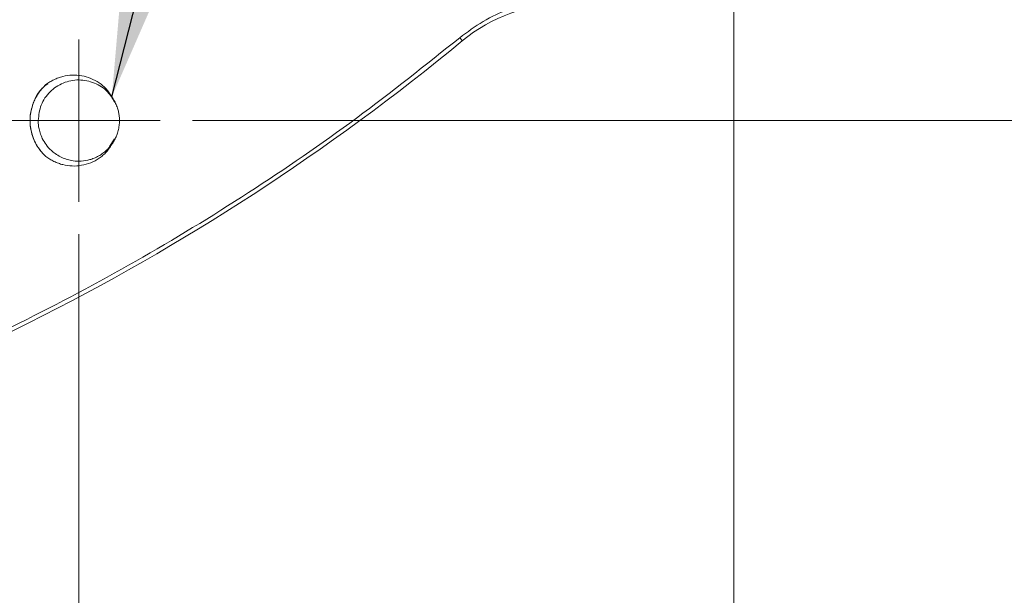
# Model space of a CAD drawing. Header units: millimetres. Extents: x 0 to 420, y 0 to 297.
# Tile 19 of 92: x 118 to 149, y 43 to 60. Entities that reach past the tile are written whole.
import ezdxf

# ---------------------------------------------------------------- set-up
doc = ezdxf.new("R2010")
doc.units = ezdxf.units.MM
doc.styles.add('SLDTEXTSTYLE0', font='TXT', dxfattribs={"width": 0.75})
doc.dimstyles.new('SLDDIMSTYLE0', dxfattribs={"dimtxt": 3.5, "dimasz": 3.302, "dimexe": 0, "dimexo": 0.0625, "dimgap": 0.875, "dimtad": 2, "dimdec": 6, "dimlfac": 2, "dimrnd": 1e-09, "dimzin": 12, "dimdsep": 46, "dimtxsty": 'SLDTEXTSTYLE0', "dimsah": 1, "dimcen": 0.09, "dimadec": 0, "dimazin": 3, "dimtfac": 1, "dimtofl": 0, "dimtmove": 0, "dimatfit": 3, "dimfxl": 1, "dimfrac": 2, "dimtolj": 1, "dimtzin": 12, "dimarcsym": 0})
doc.dimstyles.new('SLDDIMSTYLE4', dxfattribs={"dimtxt": 3.5, "dimasz": 3.302, "dimexe": 0, "dimexo": 0.0625, "dimgap": 0.875, "dimtad": 2, "dimlfac": 2, "dimrnd": 1e-09, "dimzin": 4, "dimdsep": 46, "dimtxsty": 'SLDTEXTSTYLE0', "dimsah": 1, "dimcen": 0.09, "dimadec": 0, "dimazin": 1, "dimtfac": 1, "dimtofl": 0, "dimtmove": 0, "dimatfit": 3, "dimfxl": 1, "dimfrac": 2, "dimtolj": 1, "dimtzin": 12, "dimarcsym": 0})
doc.dimstyles.new('SLDDIMSTYLE6', dxfattribs={"dimtxt": 0.18, "dimasz": 3.302, "dimexe": 0, "dimexo": 0.0625, "dimgap": 0, "dimtad": 0, "dimtih": 1, "dimtoh": 1, "dimdec": 0, "dimrnd": 1e-09, "dimzin": 0, "dimdsep": 46, "dimtxsty": 'Standard', "dimsah": 1, "dimcen": 0.09, "dimadec": 0, "dimazin": 0, "dimtfac": 3.302, "dimtdec": 0, "dimtofl": 0, "dimtmove": 0, "dimatfit": 3, "dimfxl": 1, "dimfrac": 2, "dimtolj": 1, "dimtzin": 0, "dimarcsym": 0})

# ---------------------------------------------------------------- blocks, each defined once
blk = doc.blocks.new('_D_12')
at = {"color": 7, "linetype": 'Continuous', "lineweight": 0}
for p, q in [((123.695, 97.54), (184.472, 97.54)), ((183.472, 97.54), (183.472, 57.329)), ((123.695, 57.329), (184.472, 57.329))]:
    blk.add_line(p, q, dxfattribs=at)
for points in [[(183.472, 97.54), (182.964, 94.238), (183.98, 94.238)], [(183.472, 57.329), (183.98, 60.631), (182.964, 60.631)]]:
    blk.add_solid(points, dxfattribs=at)
at = {"color": 7, "linetype": 'Continuous', "lineweight": 0, "insert": (178.96, 74.848), "char_height": 3.5, "attachment_point": 1, "rotation": 90, "style": 'SLDTEXTSTYLE0'}
blk.add_mtext('80', dxfattribs=at)
blk = doc.blocks.new('_D_13')
at = {"color": 7, "linetype": 'Continuous', "lineweight": 0}
for p, q in [((140.337, 62.434), (140.337, 34.681)), ((120.195, 53.829), (120.195, 34.681)), ((120.195, 35.681), (140.337, 35.681)), ((140.337, 35.681), (157.261, 35.681))]:
    blk.add_line(p, q, dxfattribs=at)
for points in [[(120.195, 35.681), (123.497, 35.173), (123.497, 36.189)], [(140.337, 35.681), (137.035, 36.189), (137.035, 35.173)]]:
    blk.add_solid(points, dxfattribs=at)
at = {"color": 7, "linetype": 'Continuous', "lineweight": 0, "insert": (145.623, 40.193), "char_height": 3.5, "attachment_point": 1, "style": 'SLDTEXTSTYLE0'}
blk.add_mtext('40.30', dxfattribs=at)
blk = doc.blocks.new('SW_CENTERMARKSYMBOL_9')
at = {"color": 0, "linetype": 'Continuous', "lineweight": 0}
for p, q in [((0, 1.25), (0, 2.5)), ((0, 0), (0, 1.25)), ((-1.25, 0), (-2.5, 0)), ((0, 0), (-1.25, 0)), ((0, 0), (0, -1.25)), ((0, 0), (1.25, 0)), ((1.25, 0), (2.5, 0)), ((0, -1.25), (0, -2.5))]:
    blk.add_line(p, q, dxfattribs=at)

msp = doc.modelspace()

# ---------------------------------------------------------------- linework, layer by layer
at = {"color": 7, "linetype": 'Continuous', "lineweight": 15}
msp.add_line((121.13474741, 56.52823581), (121.29643991, 56.77023439), dxfattribs=at)
at = {"color": 7, "linetype": 'Continuous', "lineweight": 15, "flags": 128}
msp.add_lwpolyline([(131.91029861, 59.87995399), (131.92566171, 59.86136107), (131.94044366, 59.8434685), (131.95409312, 59.82694311), (131.96610346, 59.81241448), (131.97601273, 59.80041904), (131.98344841, 59.79141874), (131.98814228, 59.7857414), (131.98990061, 59.78360681)], dxfattribs=at)
at = {"color": 7, "linetype": 'Continuous', "lineweight": 15}
for centre, radius, start, end in [((135.17050103, 55.93409388), 4.99349243, 90, 129.564694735), ((87.18842877, 114.0072778), 70.33760306, 283.5804062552, 309.5646947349)]:
    msp.add_arc(centre, radius, start, end, dxfattribs=at)
at = {"color": 8, "linetype": 'Continuous', "lineweight": 15}
for points, knots in [([(131.91029861, 59.87995399), (132.14507339, 60.05413825), (132.6181673, 60.40513638), (133.37846783, 60.76027199), (133.90373014, 60.88142641), (134.13978055, 60.93587263)], [0, 0, 0, 0, 0.3516664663, 0.708641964, 1, 1, 1, 1]), ([(105.75163796, 46.31981162), (106.19129638, 46.43299677), (107.93238031, 46.88121936), (110.91884541, 47.8959059), (114.69440717, 49.36102281), (118.38175477, 51.06173868), (121.9671476, 52.96709879), (125.42520408, 55.0767202), (128.75984605, 57.36343371), (130.86013473, 59.04110349), (131.91029861, 59.87995399)], [0, 0, 0, 0, 0.0458727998, 0.1816601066, 0.3183479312, 0.4550447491, 0.5917323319, 0.7284296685, 0.8642123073, 1, 1, 1, 1])]:
    msp.add_open_spline(points, degree=3, knots=knots, dxfattribs=at)
at = {"color": 7, "linetype": 'Continuous', "lineweight": 15}
for points, knots in [([(119.23751667, 58.46114366), (119.17366091, 58.4107017), (118.98798147, 58.26402684), (118.79315378, 57.91602103), (118.6785204, 57.47328668), (118.70515744, 57.01391559), (118.86654464, 56.58197036), (119.06234034, 56.33280016), (119.17810256, 56.22602908), (119.18087735, 56.22346981)], [0, 0, 0, 0, 0.0957906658, 0.2785396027, 0.457787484, 0.6321416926, 0.8136805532, 0.995533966, 1, 1, 1, 1]), ([(121.29643991, 57.88703917), (121.2314139, 58.00185925), (121.08536685, 58.25974271), (120.68270163, 58.51181886), (120.19609087, 58.6116418), (119.70342007, 58.51342795), (119.29058771, 58.23555984), (119.00144205, 57.81943373), (118.96386832, 57.49223618), (118.94508138, 57.32863678)], [0, 0, 0, 0, 0.1179830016, 0.2649873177, 0.4119909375, 0.5589945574, 0.7059952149, 0.8529970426, 1, 1, 1, 1]), ([(119.18088094, 58.43380133), (119.20062462, 58.44819086), (119.24007963, 58.47694635), (119.30177136, 58.51645023), (119.36518206, 58.55318575), (119.45195198, 58.59806207), (119.56401037, 58.64594386), (119.75002992, 58.70307085), (119.99230054, 58.73804329), (120.28509653, 58.71628901), (120.56739175, 58.63547508), (120.78339841, 58.51856885), (120.93861682, 58.3999441), (121.0432553, 58.29764014), (121.13550333, 58.1844743), (121.1848748, 58.10080802), (121.20968981, 58.05875582)], [0, 0, 0, 0, 0.0313831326, 0.0627148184, 0.0940661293, 0.1255080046, 0.1881877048, 0.2503150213, 0.3751772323, 0.5000865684, 0.6248077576, 0.7497091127, 0.8130841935, 0.8753330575, 0.9373401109, 1, 1, 1, 1]), ([(119.18088094, 56.22346966), (119.15922883, 56.2440087), (119.11611166, 56.28490935), (119.0563118, 56.35071051), (119.00057187, 56.419345), (118.94920527, 56.4911506), (118.90213066, 56.56603038), (118.85937353, 56.64401989), (118.78958671, 56.79108606), (118.71590227, 57.01791311), (118.68468732, 57.32849058), (118.71585437, 57.63922771), (118.79646254, 57.88723013), (118.88914493, 58.07254958), (118.97288106, 58.20325222), (119.06921729, 58.32523439), (119.14352208, 58.39747852), (119.18088094, 58.43380133)], [0, 0, 0, 0, 0.0360537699, 0.0717960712, 0.1073519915, 0.1428485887, 0.1784135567, 0.2141738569, 0.2502543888, 0.3750774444, 0.5000122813, 0.6248542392, 0.7498084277, 0.8126764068, 0.874876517, 0.9370905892, 1, 1, 1, 1]), ([(121.20968981, 58.05875582), (121.22454824, 58.03731904), (121.25418223, 57.99456505), (121.29341238, 57.92718914), (121.32855952, 57.85778328), (121.35925961, 57.78609435), (121.39136922, 57.69619088), (121.42030604, 57.58719449), (121.44126248, 57.45863639), (121.44380785, 57.37205471), (121.44508431, 57.32863549)], [0, 0, 0, 0, 0.10035023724, 0.20014071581, 0.29976249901, 0.39960863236, 0.50006952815, 0.66693968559, 0.83297599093, 1, 1, 1, 1]), ([(121.20968981, 56.59851517), (121.19414466, 56.57771289), (121.16305456, 56.53610861), (121.11160594, 56.47753755), (121.05688223, 56.422067), (120.99873727, 56.37017024), (120.93749284, 56.32197961), (120.87336095, 56.27770071), (120.80659752, 56.23750045), (120.73745961, 56.20153631), (120.66621711, 56.16994719), (120.57767581, 56.13712323), (120.42443738, 56.09420901), (120.21316558, 56.07017176), (119.98918133, 56.09025709), (119.79777467, 56.13894869), (119.62797592, 56.20916272), (119.47615069, 56.30135933), (119.32408742, 56.42465423), (119.1859085, 56.57857218), (119.07182069, 56.76742845), (119.00126516, 56.94445231), (118.96389482, 57.09833311), (118.94742148, 57.22369622), (118.9457845, 57.29719711), (118.94508431, 57.32863549)], [0, 0, 0, 0, 0.0247679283, 0.0495355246, 0.0743027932, 0.0990697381, 0.1238363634, 0.1486026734, 0.1733686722, 0.1981343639, 0.2228997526, 0.2476648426, 0.2881549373, 0.3745023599, 0.4487670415, 0.5014682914, 0.5624152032, 0.6233592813, 0.6702106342, 0.7488199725, 0.8192908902, 0.8796533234, 0.9298974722, 0.9700151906, 1, 1, 1, 1]), ([(121.44508431, 57.32863549), (121.44462353, 57.30255684), (121.44370453, 57.25054499), (121.43619302, 57.17294283), (121.4241817, 57.09607787), (121.40722724, 57.01995728), (121.38077783, 56.92822893), (121.34060102, 56.82285637), (121.28252072, 56.70626719), (121.23401473, 56.63450345), (121.20968981, 56.59851517)], [0, 0, 0, 0, 0.1003502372, 0.2001407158, 0.299762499, 0.3996086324, 0.5000695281, 0.6669396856, 0.8329759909, 1, 1, 1, 1]), ([(121.20968981, 56.59851517), (121.1975658, 56.57717496), (121.17342029, 56.53467501), (121.13265334, 56.47395192), (121.0887951, 56.41591392), (121.04151263, 56.36074623), (120.99089692, 56.30840112), (120.93692637, 56.25889804), (120.87961037, 56.21221629), (120.76068057, 56.12636414), (120.56610753, 56.02125021), (120.28393965, 55.94079553), (119.99130109, 55.91928962), (119.74932665, 55.95437667), (119.56306437, 56.01161059), (119.428744, 56.06938214), (119.29991647, 56.13916112), (119.22056839, 56.19536048), (119.18088094, 56.22346966)], [0, 0, 0, 0, 0.03152265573, 0.06277874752, 0.09387898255, 0.12493573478, 0.15606184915, 0.18736942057, 0.21896861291, 0.25096657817, 0.37577118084, 0.50063597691, 0.62522824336, 0.75000918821, 0.8121899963, 0.87517619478, 0.93756698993, 1, 1, 1, 1])]:
    msp.add_open_spline(points, degree=3, knots=knots, dxfattribs=at)

# ---------------------------------------------------------------- block references
at = {"color": 7, "linetype": 'Continuous', "lineweight": 0}
msp.add_blockref('SW_CENTERMARKSYMBOL_9', (120.19508431, 57.32863549), dxfattribs=at)

# ---------------------------------------------------------------- dimensions: what is measured, and where the dimension line sits
dim = msp.add_linear_dim(base=(183.4721705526, 57.3286354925), p1=(122.6950843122, 97.5395522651), p2=(122.6950843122, 57.3286354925), angle=90, dimstyle='SLDDIMSTYLE0', dxfattribs=at)
dim.commit()
dim.dimension.update_dxf_attribs({"geometry": '_D_12', "text_midpoint": (183.4721705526, 77.4340970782), "dimtype": 160})
dim = msp.add_linear_dim(base=(140.3371063, 35.68105969), p1=(120.19508431, 54.82863549), p2=(140.3371063, 63.43409708), dimstyle='SLDDIMSTYLE4', dxfattribs=at)
dim.commit()
dim.dimension.update_dxf_attribs({"geometry": '_D_13', "text_midpoint": (151.44193244, 35.68105969), "dimtype": 160})

# ---------------------------------------------------------------- leaders
for points in [[(121.20968981, 58.05875582), (135.86363636, 115.69629633)], [(147.2371063, 84.23241963), (200.62233446, 57.43771061)], [(147.2371063, 70.20863406), (200.62233446, 57.43771061)]]:
    msp.add_leader(points, dimstyle='SLDDIMSTYLE6', dxfattribs=at)

doc.saveas('drawing.dxf')
